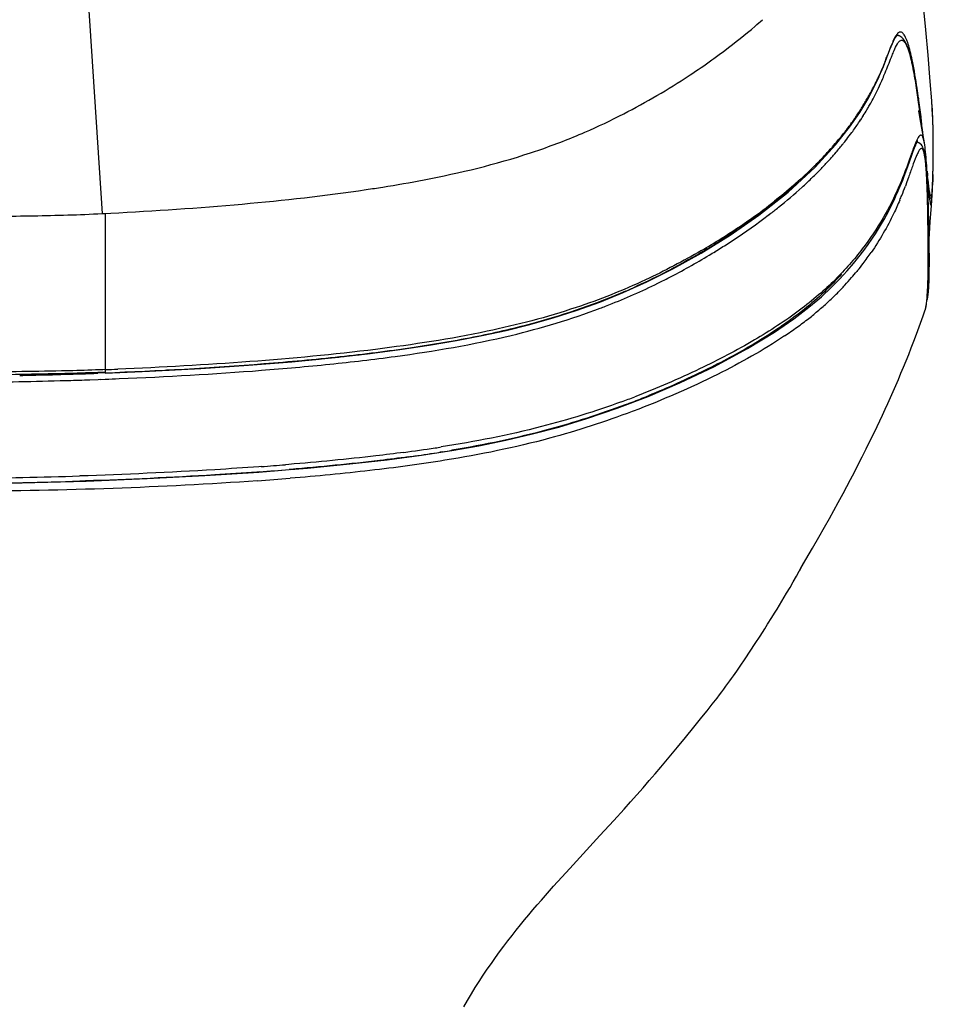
# Model space of a CAD drawing. Header units: millimetres. Extents: x 474 to 890, y 0 to 298.
# Tile 10 of 19: x 557 to 589, y 194 to 227. Entities that reach past the tile are written whole.
import ezdxf

# ---------------------------------------------------------------- set-up
doc = ezdxf.new("R2010")
doc.units = ezdxf.units.MM
doc.header["$LTSCALE"] = 23.1
doc.layers.add('20_ALL_FEATURES', color=7, linetype='CONTINUOUS')

msp = doc.modelspace()

# ---------------------------------------------------------------- linework, layer by layer
at = {"layer": '20_ALL_FEATURES', "color": 4}
for p, q in [((559.725, 228.087), (560.206, 220.763)), ((587.276, 226.362), (587.221, 226.217)), ((586.117, 224.069), (586.095, 224.037)), ((586.116, 224.068), (586.095, 224.037)), ((560.323, 215.392), (560.324, 220.768)), ((564.102, 215.469), (563.923, 215.457)), ((560.31, 215.277), (560.064, 215.267)), ((562.526, 215.377), (562.42, 215.371))]:
    msp.add_line(p, q, dxfattribs=at)
at = {"layer": '20_ALL_FEATURES', "color": 7}
for p, q in [((587.642, 226.866), (587.556, 226.893)), ((587.566, 226.896), (587.596, 226.892)), ((581.178, 226.047), (581.245, 226.094)), ((581.179, 226.047), (581.245, 226.094)), ((588.691, 225.307), (588.616, 226.217)), ((580.398, 225.511), (580.429, 225.532)), ((580.398, 225.511), (580.43, 225.532)), ((586.764, 225.118), (586.937, 225.481)), ((586.541, 224.701), (586.764, 225.118)), ((588.22, 225.088), (588.193, 225.254)), ((588.244, 224.924), (588.22, 225.088)), ((586.264, 224.242), (586.541, 224.701)), ((586.697, 224.657), (586.727, 224.713)), ((586.697, 224.657), (586.727, 224.713)), ((588.268, 224.761), (588.244, 224.924)), ((588.29, 224.6), (588.268, 224.761)), ((588.311, 224.442), (588.29, 224.6)), ((586.582, 224.453), (586.625, 224.526)), ((586.583, 224.453), (586.625, 224.526)), ((586.625, 224.526), (586.644, 224.562)), ((586.625, 224.526), (586.645, 224.562)), ((588.341, 224.211), (588.311, 224.442)), ((588.763, 224.317), (588.753, 224.475)), ((588.77, 224.167), (588.763, 224.317)), ((585.913, 223.733), (586.264, 224.242)), ((586.255, 223.926), (586.297, 223.991)), ((586.255, 223.926), (586.298, 223.991)), ((588.346, 224.018), (588.313, 224.228)), ((588.368, 223.987), (588.341, 224.211)), ((588.4, 223.697), (588.346, 224.018)), ((588.368, 223.987), (588.402, 223.689)), ((588.776, 224.025), (588.77, 224.167)), ((588.782, 223.889), (588.776, 224.025)), ((585.435, 223.127), (585.913, 223.733)), ((586.109, 223.712), (586.136, 223.752)), ((586.109, 223.712), (586.137, 223.752)), ((588.404, 223.675), (588.384, 223.844)), ((588.488, 223.193), (588.4, 223.697)), ((588.786, 223.76), (588.782, 223.889)), ((588.789, 223.636), (588.786, 223.76)), ((588.791, 223.516), (588.789, 223.636)), ((585.948, 223.49), (585.992, 223.551)), ((585.948, 223.49), (585.993, 223.551)), ((588.793, 223.402), (588.791, 223.516)), ((588.795, 223.238), (588.793, 223.402)), ((584.73, 222.359), (585.435, 223.127)), ((588.796, 223.083), (588.795, 223.238)), ((588.795, 222.796), (588.796, 222.936)), ((588.796, 222.936), (588.796, 223.083)), ((574.94, 222.85), (574.973, 222.861)), ((574.94, 222.85), (574.974, 222.861)), ((585.366, 222.771), (585.452, 222.872)), ((585.366, 222.771), (585.405, 222.815)), ((585.405, 222.815), (585.454, 222.871)), ((588.525, 222.616), (588.514, 222.7)), ((588.79, 222.452), (588.793, 222.619)), ((588.793, 222.619), (588.795, 222.796)), ((583.801, 221.501), (584.73, 222.359)), ((588.784, 222.144), (588.787, 222.294)), ((588.787, 222.294), (588.79, 222.452)), ((587.942, 222), (587.89, 221.853)), ((588.772, 221.806), (588.776, 221.901)), ((588.776, 221.901), (588.779, 222.001)), ((588.779, 222.001), (588.784, 222.144)), ((587.89, 221.853), (587.834, 221.702)), ((588.592, 221.571), (588.587, 221.7)), ((588.6, 221.314), (588.592, 221.571)), ((588.617, 221.649), (588.605, 221.755)), ((588.762, 221.569), (588.766, 221.68)), ((588.762, 221.556), (588.762, 221.569)), ((588.764, 221.638), (588.767, 221.691)), ((588.767, 221.691), (588.769, 221.747)), ((588.769, 221.747), (588.772, 221.806)), ((582.799, 220.707), (583.801, 221.501)), ((588.607, 221.063), (588.6, 221.314)), ((588.641, 221.437), (588.631, 221.521)), ((588.73, 221.031), (588.745, 221.223)), ((588.611, 220.82), (588.607, 221.063)), ((588.691, 220.488), (588.73, 221.031)), ((560.206, 220.763), (560.324, 220.768)), ((560.324, 220.768), (560.502, 220.777)), ((581.812, 220.022), (582.799, 220.707)), ((583.117, 220.702), (583.176, 220.746)), ((583.118, 220.702), (583.176, 220.747)), ((588.625, 219.533), (588.611, 220.82)), ((580.807, 219.399), (581.812, 220.022)), ((588.626, 219.256), (588.625, 219.533)), ((588.625, 219.082), (588.626, 219.256)), ((588.622, 218.759), (588.624, 218.916)), ((588.624, 218.916), (588.625, 219.082)), ((579.669, 218.54), (579.692, 218.552)), ((586.193, 218.804), (586.168, 218.774)), ((586.193, 218.804), (586.169, 218.774)), ((588.616, 218.471), (588.62, 218.61)), ((588.62, 218.61), (588.622, 218.759)), ((588.612, 218.339), (588.616, 218.471)), ((584.879, 217.456), (584.854, 217.435)), ((584.879, 217.456), (584.855, 217.435)), ((588.22, 216.614), (588.311, 216.86)), ((588.129, 216.376), (588.22, 216.614)), ((587.95, 215.918), (588.039, 216.144)), ((588.039, 216.144), (588.129, 216.376)), ((587.86, 215.697), (587.95, 215.918)), ((587.682, 215.266), (587.771, 215.48)), ((587.771, 215.48), (587.86, 215.697)), ((560.058, 215.302), (560.146, 215.306)), ((560.146, 215.306), (560.239, 215.309)), ((560.323, 215.392), (560.236, 215.389)), ((560.239, 215.309), (560.307, 215.311)), ((560.308, 215.274), (560.312, 215.271)), ((587.593, 215.055), (587.682, 215.266)), ((558.761, 215.013), (559.039, 215.021)), ((559.789, 215.045), (560.071, 215.055)), ((560.071, 215.055), (560.161, 215.059)), ((560.161, 215.058), (560.317, 215.064)), ((587.413, 214.639), (587.503, 214.847)), ((587.503, 214.847), (587.593, 215.055)), ((577.918, 214.061), (578.985, 214.468)), ((587.322, 214.434), (587.413, 214.639)), ((587.138, 214.028), (587.23, 214.23)), ((587.23, 214.23), (587.322, 214.434)), ((578.478, 213.966), (578.436, 213.95)), ((578.478, 213.966), (578.437, 213.95)), ((586.953, 213.63), (587.046, 213.828)), ((587.046, 213.828), (587.138, 214.028)), ((586.768, 213.24), (586.861, 213.434)), ((586.861, 213.434), (586.953, 213.63)), ((586.629, 212.954), (586.768, 213.24)), ((586.49, 212.672), (586.629, 212.954)), ((570.016, 212.292), (571.189, 212.447)), ((571.189, 212.447), (572.231, 212.608)), ((571.9, 212.562), (571.828, 212.551)), ((586.352, 212.397), (586.49, 212.672)), ((566.629, 212.131), (566.51, 212.121)), ((586.08, 211.866), (586.215, 212.128)), ((586.215, 212.128), (586.352, 212.397)), ((565.62, 211.876), (565.53, 211.87)), ((565.594, 211.869), (566.644, 211.953)), ((565.683, 212.057), (565.602, 212.051)), ((566.686, 211.96), (566.644, 211.956)), ((566.687, 211.96), (566.644, 211.956)), ((585.948, 211.612), (586.08, 211.866)), ((555.526, 211.471), (557.458, 211.5)), ((557.458, 211.5), (559.664, 211.56)), ((559.637, 211.564), (559.438, 211.558)), ((585.818, 211.366), (585.948, 211.612)), ((585.527, 210.826), (585.691, 211.129)), ((585.691, 211.129), (585.818, 211.366)), ((585.371, 210.542), (585.527, 210.826)), ((585.223, 210.276), (585.371, 210.542)), ((585.05, 209.968), (585.223, 210.276)), ((584.856, 209.625), (585.05, 209.968)), ((584.643, 209.253), (584.856, 209.625)), ((584.412, 208.855), (584.643, 209.253)), ((584.18, 208.453), (584.347, 208.753)), ((584.255, 208.586), (584.412, 208.855)), ((584.336, 208.735), (584.275, 208.626)), ((584.085, 208.283), (584.18, 208.453)), ((584.221, 208.53), (584.184, 208.466)), ((584.275, 208.626), (584.221, 208.53)), ((583.868, 207.902), (583.979, 208.096)), ((583.979, 208.096), (584.085, 208.283)), ((583.671, 207.566), (583.751, 207.702)), ((583.751, 207.702), (583.868, 207.902)), ((583.505, 207.289), (583.589, 207.428)), ((583.589, 207.428), (583.671, 207.566)), ((583.242, 206.861), (583.333, 207.008)), ((583.333, 207.008), (583.421, 207.15)), ((583.421, 207.15), (583.505, 207.289)), ((583.098, 206.632), (583.242, 206.861)), ((582.837, 206.224), (582.996, 206.472)), ((582.996, 206.472), (583.098, 206.632)), ((582.497, 205.706), (582.67, 205.967)), ((582.67, 205.967), (582.837, 206.224)), ((582.322, 205.444), (582.497, 205.706)), ((582.149, 205.187), (582.322, 205.444)), ((581.191, 203.877), (581.358, 204.092)), ((580.838, 203.432), (581.018, 203.658)), ((581.018, 203.658), (581.191, 203.877)), ((580.559, 203.086), (580.838, 203.432)), ((580.278, 202.741), (580.559, 203.086)), ((579.997, 202.399), (580.278, 202.741)), ((579.715, 202.061), (579.997, 202.399)), ((579.428, 201.72), (579.715, 202.061)), ((579.23, 201.488), (579.428, 201.72)), ((578.817, 201.009), (579.027, 201.251)), ((579.027, 201.251), (579.23, 201.488)), ((578.602, 200.765), (578.817, 201.009)), ((578.382, 200.517), (578.602, 200.765)), ((577.811, 199.885), (578.158, 200.267)), ((578.158, 200.267), (578.382, 200.517)), ((577.33, 199.36), (577.811, 199.885)), ((576.291, 198.232), (577.33, 199.36)), ((576.017, 197.931), (576.291, 198.232)), ((575.738, 197.621), (576.017, 197.931)), ((575.456, 197.303), (575.738, 197.621))]:
    msp.add_line(p, q, dxfattribs=at)
for points in [[(588.616, 226.217), (588.54, 227.083), (588.464, 227.895), (588.388, 228.667), (588.31, 229.43), (588.227, 230.19), (588.141, 230.943), (588.049, 231.704), (587.95, 232.477), (587.845, 233.259), (587.733, 234.057), (587.612, 234.87), (587.483, 235.699), (587.343, 236.555), (587.191, 237.437), (587.028, 238.344), (586.851, 239.285), (586.659, 240.261), (586.453, 241.269), (586.33, 241.85)], [(587.305, 226.404), (587.392, 226.618), (587.426, 226.691)], [(587.426, 226.691), (587.465, 226.769), (587.522, 226.859), (587.566, 226.896)], [(587.954, 226.366), (587.932, 226.432), (587.909, 226.496), (587.885, 226.556), (587.859, 226.613), (587.83, 226.67), (587.797, 226.723), (587.759, 226.773), (587.709, 226.822), (587.642, 226.866)], [(586.938, 225.484), (587.082, 225.821), (587.203, 226.135), (587.305, 226.404)], [(588.052, 225.996), (588.034, 226.075), (588.015, 226.151), (587.995, 226.225), (587.975, 226.297), (587.954, 226.366)], [(588.193, 225.254), (588.18, 225.338), (588.165, 225.421), (588.151, 225.504), (588.135, 225.588), (588.12, 225.671), (588.104, 225.753), (588.087, 225.835), (588.07, 225.917), (588.052, 225.996)], [(588.753, 224.475), (588.748, 224.557), (588.742, 224.641), (588.691, 225.307)], [(588.313, 224.228), (588.303, 224.288), (588.3, 224.313)], [(588.3, 224.313), (588.304, 224.279), (588.311, 224.229), (588.32, 224.158), (588.331, 224.073), (588.342, 223.979)], [(588.246, 223.23), (588.253, 223.241), (588.263, 223.255), (588.265, 223.258), (588.255, 223.25), (588.231, 223.237), (588.199, 223.228)], [(588.083, 222.842), (588.107, 222.906), (588.129, 222.965), (588.151, 223.021), (588.171, 223.071), (588.19, 223.117), (588.209, 223.157), (588.226, 223.192), (588.24, 223.22), (588.246, 223.23)], [(588.492, 222.842), (588.479, 222.901), (588.466, 222.954), (588.451, 223.002), (588.433, 223.047), (588.411, 223.09), (588.384, 223.13), (588.349, 223.166), (588.302, 223.198), (588.239, 223.22)], [(587.92, 222.382), (588.059, 222.774), (588.083, 222.842)], [(588.514, 222.7), (588.503, 222.775), (588.492, 222.842)], [(588.587, 221.7), (588.581, 221.827), (588.575, 221.954), (588.568, 222.077), (588.561, 222.197), (588.553, 222.312), (588.544, 222.421), (588.535, 222.522), (588.525, 222.616)], [(585.833, 218.788), (586.05, 219.041), (586.238, 219.272), (586.405, 219.49), (586.554, 219.695), (586.686, 219.886), (586.806, 220.068), (586.914, 220.241), (587.013, 220.405), (587.102, 220.561), (587.185, 220.71), (587.261, 220.852), (587.331, 220.989), (587.396, 221.12), (587.456, 221.246), (587.512, 221.367), (587.565, 221.485), (587.614, 221.597), (587.66, 221.707), (587.704, 221.812), (587.745, 221.915), (587.784, 222.014), (587.82, 222.11), (587.855, 222.203), (587.888, 222.294), (587.92, 222.382)], [(588.631, 221.521), (588.621, 221.615), (588.617, 221.649)], [(588.751, 221.481), (588.753, 221.5), (588.755, 221.521), (588.757, 221.543), (588.759, 221.565), (588.76, 221.588), (588.764, 221.638)], [(588.665, 221.262), (588.683, 221.272), (588.702, 221.291), (588.715, 221.31), (588.722, 221.324), (588.726, 221.335), (588.73, 221.346), (588.733, 221.358), (588.736, 221.37), (588.738, 221.383), (588.741, 221.397), (588.743, 221.412), (588.745, 221.428)], [(588.654, 219.847), (588.655, 219.879), (588.666, 220.073), (588.677, 220.273), (588.691, 220.488)], [(578.131, 218.045), (578.945, 218.412), (579.833, 218.856), (580.807, 219.399)], [(588.632, 218.115), (588.637, 218.179), (588.641, 218.248), (588.645, 218.322), (588.648, 218.401), (588.651, 218.487), (588.653, 218.579), (588.655, 218.676), (588.658, 218.851)], [(582.409, 216.114), (583.336, 216.68), (584.002, 217.139), (584.519, 217.536), (584.946, 217.897), (585.299, 218.226), (585.585, 218.517), (585.833, 218.788)], [(588.601, 218.103), (588.604, 218.159), (588.607, 218.217), (588.612, 218.339)], [(560.312, 215.271), (561.838, 215.336), (563.605, 215.432), (565.24, 215.543), (566.733, 215.664), (568.091, 215.795), (569.335, 215.935), (570.451, 216.08), (571.453, 216.229), (572.399, 216.39), (573.281, 216.561), (574.102, 216.742), (574.92, 216.946), (575.726, 217.174), (576.514, 217.426), (577.324, 217.718), (578.131, 218.045)], [(588.566, 217.695), (588.571, 217.732), (588.576, 217.772), (588.58, 217.813), (588.584, 217.856), (588.588, 217.902), (588.591, 217.949), (588.595, 217.998), (588.598, 218.05), (588.601, 218.103)], [(588.585, 217.798), (588.594, 217.832), (588.602, 217.869), (588.609, 217.909), (588.616, 217.954)], [(588.616, 217.954), (588.622, 218.003), (588.627, 218.057), (588.632, 218.115)], [(588.508, 217.413), (588.515, 217.434), (588.522, 217.457), (588.528, 217.482), (588.534, 217.508), (588.54, 217.535), (588.546, 217.564), (588.551, 217.594), (588.557, 217.626), (588.562, 217.659), (588.566, 217.695)], [(588.575, 217.763), (588.576, 217.766), (588.585, 217.798)], [(588.311, 216.86), (588.357, 216.987), (588.404, 217.116), (588.451, 217.248), (588.507, 217.411)], [(578.985, 214.468), (580.073, 214.933), (581.252, 215.493), (582.409, 216.114)], [(572.231, 212.608), (573.162, 212.774), (574.093, 212.963), (575.012, 213.178), (575.913, 213.418), (576.88, 213.709), (577.918, 214.061)], [(566.687, 211.96), (567.272, 212.004), (568.733, 212.146), (570.016, 212.292)], [(559.664, 211.56), (561.753, 211.642), (563.737, 211.746), (565.594, 211.869)], [(581.358, 204.092), (581.439, 204.198), (581.517, 204.301), (581.591, 204.4), (581.663, 204.497), (581.731, 204.591), (581.796, 204.68), (581.858, 204.767), (581.918, 204.852), (581.977, 204.936), (582.035, 205.02), (582.149, 205.187)], [(574.021, 195.551), (574.164, 195.74), (574.308, 195.925), (574.452, 196.107), (574.596, 196.286), (574.739, 196.462), (574.883, 196.636), (575.027, 196.806), (575.171, 196.974), (575.314, 197.14), (575.456, 197.303)], [(572.647, 193.466), (572.777, 193.692), (572.909, 193.914), (573.043, 194.132), (573.179, 194.346), (573.317, 194.556), (573.456, 194.762), (573.596, 194.965), (573.737, 195.164), (573.879, 195.359), (574.021, 195.551)]]:
    msp.add_lwpolyline(points, dxfattribs=at)
for centre, radius, start, end in [((571.059, 240.704), 17.8, 310.6911, 311.7882), ((566.93, 246.007), 24.525, 303.3981, 305.5219), ((582.197, 224.617), 6.012, 12.6974, 14.3764), ((578.584, 228.998), 9.203, 334.7475, 337.0658), ((579.256, 228.69), 8.464, 333.3626, 334.6948), ((579.175, 228.738), 8.558, 330.7915, 331.5162), ((579.354, 228.641), 8.354, 331.956, 333.3622), ((578.118, 229.356), 9.782, 327.7283, 329.102), ((578.623, 229.053), 9.194, 329.1083, 329.9758), ((577.689, 229.627), 10.29, 325.1842, 326.3561), ((577.747, 229.589), 10.221, 326.7909, 327.7373), ((541.478, 218.415), 47.22, 6.6028, 6.9647), ((577.622, 229.674), 10.372, 323.8125, 324.9127), ((576.92, 230.212), 11.256, 321.2036, 321.8515), ((577.308, 229.909), 10.763, 321.8451, 323.3908), ((587.695, 223.118), 0.792, 15.0538, 17.0827), ((567.758, 244.672), 22.973, 288.3047, 289.0708), ((576.256, 230.756), 12.114, 319.3959, 320.3152), ((576.626, 230.449), 11.634, 320.3156, 321.2022), ((575.588, 231.337), 12.999, 317.2533, 318.0649), ((575.724, 231.215), 12.817, 318.0652, 318.7911), ((575.016, 231.886), 13.793, 314.0009, 315.6584), ((575.365, 231.544), 13.304, 315.6616, 317.2501), ((574.387, 232.543), 14.702, 312.3008, 313.9855), ((561.218, 275.895), 54.905, 278.4553, 279.0545), ((572.844, 234.252), 16.784, 308.2297, 312.0582), ((576.338, 226.014), 12.278, 337.8561, 339.4374), ((556.669, 220.438), 31.938, 1.9679, 2.3447), ((620.102, 225.165), 31.681, 186.2129, 186.4821), ((572.01, 222.179), 16.764, 357.5179, 357.8712), ((577.576, 225.517), 10.944, 336.8929, 337.8239), ((542.134, 219.965), 46.481, 1.0625, 1.9355), ((585.708, 221.46), 3.046, 355.2523, 355.5484), ((585.306, 221.491), 3.449, 355.5461, 355.7277), ((571.46, 235.973), 18.993, 306.4038, 308.2967), ((570.099, 237.822), 21.289, 302.7779, 306.3975), ((570.183, 237.708), 21.366, 303.3411, 307.2571), ((479.833, 218.918), 108.79, 0.43636, 1.00574), ((568.85, 239.707), 23.55, 301.5924, 302.8506), ((568.864, 239.7), 23.755, 302.1594, 303.3594), ((568.715, 239.925), 23.807, 301.3048, 301.5944), ((568.336, 240.538), 24.745, 301.5902, 302.161), ((538.38, 219.241), 50.243, 359.94, 0.5761), ((568.71, 239.859), 23.972, 297.267, 301.091), ((567.933, 241.193), 25.515, 301.0385, 301.5903), ((578.608, 224.979), 9.78, 322.6332, 325.4034), ((578.382, 225.149), 10.063, 320.9108, 322.6419), ((569.135, 239.045), 23.053, 296.4921, 297.1913), ((577.984, 225.486), 10.586, 317.2404, 319.1139), ((578.202, 225.297), 10.297, 319.1163, 320.6908), ((569.263, 238.779), 22.757, 291.9061, 296.5024), ((569.522, 238.149), 21.86, 293.4216, 294.2066), ((577.993, 225.475), 10.571, 315.2111, 317.2491), ((583.662, 218.512), 4.985, 355.4098, 356.5126), ((582.168, 218.609), 6.483, 356.463, 356.6578), ((578.18, 225.292), 10.31, 312.9463, 315.2034), ((569.338, 238.606), 22.57, 290.764, 291.2627), ((569.384, 238.488), 22.443, 291.2627, 291.8966), ((578.16, 225.314), 10.339, 310.5324, 312.9429), ((576.572, 227.277), 12.865, 305.8643, 308.1247), ((577.605, 225.969), 11.198, 308.1013, 310.3539), ((575.417, 228.862), 14.825, 303.8618, 305.8925), ((555.509, 343.027), 127.806, 270.35578, 271.02031), ((555.524, 342.18), 126.958, 271.01996, 272.04629), ((553.76, 394.921), 179.977, 270.56222, 271.59213), ((554.177, 378.928), 163.98, 271.69898, 271.96131), ((554.516, 369.395), 154.441, 272.15237, 272.32894), ((567.866, 242.234), 29.753, 290.05, 291.0142), ((567.734, 242.142), 29.854, 290.8792, 291.9831), ((567.915, 241.69), 29.367, 291.9843, 292.1579), ((567.682, 242.275), 29.996, 290.5317, 290.8817), ((563.546, 265.895), 53.811, 277.5158, 278.6743), ((563.234, 267.765), 55.88, 277.7156, 277.9504), ((564.071, 261.891), 49.946, 277.9317, 278.9356), ((564.232, 261.356), 49.221, 278.682, 278.9277), ((564.869, 256.806), 44.799, 279.0291, 279.4707), ((557.298, 325.597), 113.849, 274.22366, 274.64133), ((553.821, 387.919), 176.275, 270.55434, 271.82493), ((557.349, 324.207), 112.635, 274.21115, 274.73398), ((553.816, 387.346), 175.879, 270.55718, 271.83179), ((557.87, 318.644), 107.351, 274.10281, 274.70204)]:
    msp.add_arc(centre, radius, start, end, dxfattribs=at)
at = {"layer": '20_ALL_FEATURES', "color": 4}
for centre, radius, start, end in [((598.36, 222.177), 11.848, 158.5978, 159.3155), ((562.189, 235.632), 26.745, 339.0426, 339.3863), ((578.474, 229.351), 9.29, 332.9563, 334.0356), ((578.459, 229.358), 9.307, 334.0356, 335.1047), ((578.479, 229.349), 9.284, 330.7667, 331.8652), ((578.49, 229.343), 9.272, 331.8657, 332.9561), ((578.364, 229.415), 9.417, 328.5593, 329.6636), ((578.432, 229.375), 9.338, 329.6639, 330.7664), ((569.213, 223.229), 19.58, 1.5159, 4.2253), ((578.15, 229.549), 9.67, 326.3516, 327.4526), ((578.274, 229.47), 9.523, 327.4534, 328.5591), ((577.766, 229.811), 10.135, 324.2079, 325.2678), ((577.988, 229.657), 9.864, 325.4893, 326.3521), ((577.242, 230.196), 10.784, 322.1569, 323.1721), ((577.514, 229.993), 10.445, 323.1722, 324.2076), ((516.86, 215.456), 72.031, 6.47156, 6.70525), ((562.782, 223.037), 26.014, 0.0007, 1.5639), ((576.326, 230.937), 11.963, 318.8212, 320.1756), ((576.612, 230.697), 11.59, 320.1807, 320.5938), ((576.753, 230.581), 11.407, 320.5935, 321.1605), ((576.97, 230.407), 11.129, 321.1588, 322.1571), ((498.187, 213.333), 90.824, 6.35662, 6.47483), ((575.78, 231.418), 12.691, 317.3564, 318.279), ((576.007, 231.216), 12.387, 318.2804, 318.8259), ((558.82, 223.026), 29.975, 359.491, 0.0223), ((575.241, 231.922), 13.429, 315.5508, 316.4486), ((575.497, 231.679), 13.076, 316.4483, 317.3565), ((555.301, 223.058), 33.494, 358.3733, 359.489), ((574.704, 232.458), 14.187, 313.7945, 314.6636), ((574.992, 232.166), 13.777, 314.6639, 315.5507), ((574.279, 232.902), 14.802, 312.1088, 313.7923), ((633.124, 227.154), 44.815, 186.3255, 186.5358), ((581.463, 222.096), 7.315, 356.3505, 357.1966), ((571.364, 236.395), 19.354, 305.3085, 308.1965), ((569.7, 238.726), 22.217, 302.0864, 305.3374), ((568.626, 240.399), 24.205, 300.2493, 302.1355), ((559.132, 301.826), 86.491, 275.26964, 275.90597), ((559.843, 294.939), 79.568, 275.90719, 276.27205), ((560.871, 285.752), 70.323, 276.2575, 277.09603), ((555.583, 347.267), 132.073, 273.01356, 273.62043), ((558.398, 309.621), 94.321, 275.11926, 275.27867), ((553.887, 388.9), 173.742, 271.14932, 271.2865), ((554.093, 380.551), 165.391, 271.28029, 272.06915), ((554.444, 369.94), 154.659, 272.17832, 272.33385)]:
    msp.add_arc(centre, radius, start, end, dxfattribs=at)
at = {"layer": '20_ALL_FEATURES', "color": 7}
for points, knots in [([(581.245, 226.094), (581.372, 226.185), (581.856, 226.541), (582.327, 226.917), (582.665, 227.207)], [0, 0, 0, 0, 0.258796, 1, 1, 1, 1]), ([(587.446, 226.367), (587.481, 226.447), (587.529, 226.557), (587.609, 226.675), (587.654, 226.713), (587.676, 226.721)], [0, 0, 0, 0, 0.61019, 0.834566, 1, 1, 1, 1]), ([(587.637, 226.868), (587.634, 226.871), (587.621, 226.88), (587.607, 226.888), (587.596, 226.892)], [0, 0, 0, 0, 0.271474, 1, 1, 1, 1]), ([(587.713, 226.725), (587.722, 226.724), (587.77, 226.71), (587.802, 226.669), (587.824, 226.637)], [0, 0, 0, 0, 0.19724, 1, 1, 1, 1]), ([(587.824, 226.637), (587.835, 226.621), (587.882, 226.541), (587.916, 226.453), (587.94, 226.383)], [0, 0, 0, 0, 0.203252, 1, 1, 1, 1]), ([(587.354, 226.142), (587.361, 226.162), (587.392, 226.237), (587.422, 226.312), (587.446, 226.367)], [0, 0, 0, 0, 0.260751, 1, 1, 1, 1]), ([(587.94, 226.383), (587.947, 226.363), (587.977, 226.272), (588.003, 226.181), (588.021, 226.11)], [0, 0, 0, 0, 0.228012, 1, 1, 1, 1]), ([(587.06, 225.412), (587.086, 225.475), (587.187, 225.718), (587.282, 225.962), (587.354, 226.142)], [0, 0, 0, 0, 0.261135, 1, 1, 1, 1]), ([(588.062, 225.938), (588.124, 225.666), (588.228, 225.068), (588.309, 224.466), (588.349, 224.141)], [0, 0, 0, 0, 0.459821, 1, 1, 1, 1]), ([(575.265, 222.96), (575.787, 223.14), (576.763, 223.519), (578.494, 224.341), (579.671, 225.034), (580.398, 225.511)], [0, 0, 0, 0, 0.288675, 0.545927, 1, 1, 1, 1]), ([(588.452, 223.351), (588.443, 223.378), (588.43, 223.42), (588.393, 223.465), (588.361, 223.464), (588.34, 223.453), (588.32, 223.434), (588.289, 223.396), (588.251, 223.332), (588.204, 223.238), (588.156, 223.125), (588.125, 223.044), (588.108, 223.001)], [0, 0, 0, 0, 0.125468, 0.195938, 0.223852, 0.256031, 0.296063, 0.344923, 0.468102, 0.621078, 0.799724, 1, 1, 1, 1]), ([(588.488, 223.193), (588.486, 223.205), (588.478, 223.249), (588.468, 223.293), (588.46, 223.324)], [0, 0, 0, 0, 0.277625, 1, 1, 1, 1]), ([(588.108, 223.001), (588.101, 222.982), (588.072, 222.903), (588.044, 222.823), (588.023, 222.763)], [0, 0, 0, 0, 0.241333, 1, 1, 1, 1]), ([(588.331, 222.964), (588.306, 222.935), (588.261, 222.855), (588.224, 222.773), (588.204, 222.724)], [0, 0, 0, 0, 0.420251, 1, 1, 1, 1]), ([(588.497, 222.758), (588.489, 222.801), (588.474, 222.872), (588.445, 222.953), (588.403, 223.005), (588.368, 222.996), (588.357, 222.988)], [0, 0, 0, 0, 0.422486, 0.702527, 0.865498, 1, 1, 1, 1]), ([(588.61, 221.628), (588.598, 221.922), (588.578, 222.343), (588.534, 222.864), (588.506, 223.092), (588.488, 223.193)], [0, 0, 0, 0, 0.562269, 0.80479, 1, 1, 1, 1]), ([(569.858, 221.675), (570.333, 221.75), (572.047, 222.048), (573.744, 222.457), (574.94, 222.85)], [0, 0, 0, 0, 0.276358, 1, 1, 1, 1]), ([(588.023, 222.763), (587.96, 222.584), (587.833, 222.222), (587.538, 221.494), (587.078, 220.577), (586.486, 219.694), (585.913, 219), (585.413, 218.468), (584.842, 217.94), (583.936, 217.219), (582.583, 216.34), (580.684, 215.352), (579.289, 214.749), (578.535, 214.46)], [0, 0, 0, 0, 0.043603, 0.088017, 0.17997, 0.278402, 0.331022, 0.386471, 0.445642, 0.50944, 0.651712, 0.814777, 1, 1, 1, 1]), ([(588.204, 222.724), (588.158, 222.613), (588.072, 222.371), (587.988, 222.128), (587.942, 222)], [0, 0, 0, 0, 0.470494, 1, 1, 1, 1]), ([(588.512, 222.665), (588.511, 222.673), (588.507, 222.705), (588.501, 222.736), (588.497, 222.758)], [0, 0, 0, 0, 0.263929, 1, 1, 1, 1]), ([(588.58, 221.745), (588.573, 221.916), (588.558, 222.223), (588.532, 222.53), (588.512, 222.665)], [0, 0, 0, 0, 0.55511, 1, 1, 1, 1]), ([(560.502, 220.777), (562.013, 220.853), (564.95, 221.049), (567.876, 221.377), (569.291, 221.587)], [0, 0, 0, 0, 0.513933, 1, 1, 1, 1]), ([(583.176, 220.747), (583.275, 220.822), (583.652, 221.119), (584.019, 221.429), (584.282, 221.669)], [0, 0, 0, 0, 0.258715, 1, 1, 1, 1]), ([(588.633, 220.838), (588.632, 220.905), (588.625, 221.168), (588.617, 221.431), (588.61, 221.628)], [0, 0, 0, 0, 0.252879, 1, 1, 1, 1]), ([(588.623, 221.588), (588.63, 221.527), (588.643, 221.416), (588.663, 221.267), (588.679, 221.16), (588.694, 221.093), (588.704, 221.065), (588.712, 221.053), (588.722, 221.061), (588.725, 221.075), (588.731, 221.098), (588.737, 221.143), (588.741, 221.18), (588.743, 221.208)], [0, 0, 0, 0, 0.264359, 0.479526, 0.637667, 0.735219, 0.761337, 0.774404, 0.784802, 0.805845, 0.838825, 0.882923, 1, 1, 1, 1]), ([(587.642, 221.222), (587.577, 221.07), (587.295, 220.448), (586.953, 219.852), (586.659, 219.425)], [0, 0, 0, 0, 0.241558, 1, 1, 1, 1]), ([(588.745, 221.234), (588.747, 221.251), (588.752, 221.323), (588.755, 221.396), (588.758, 221.453)], [0, 0, 0, 0, 0.22518, 1, 1, 1, 1]), ([(550.729, 220.769), (551.515, 220.729), (553.094, 220.68), (555.467, 220.66), (557.84, 220.677), (559.42, 220.721), (560.206, 220.763)], [0, 0, 0, 0, 0.249018, 0.499908, 0.750847, 1, 1, 1, 1]), ([(588.656, 219.679), (588.655, 219.774), (588.649, 220.16), (588.64, 220.546), (588.633, 220.838)], [0, 0, 0, 0, 0.244109, 1, 1, 1, 1]), ([(581.085, 219.584), (580.889, 219.465), (580.044, 218.968), (579.17, 218.52), (578.485, 218.212)], [0, 0, 0, 0, 0.233759, 1, 1, 1, 1]), ([(588.659, 218.851), (588.659, 218.916), (588.661, 219.192), (588.659, 219.468), (588.656, 219.679)], [0, 0, 0, 0, 0.234933, 1, 1, 1, 1]), ([(588.612, 218.447), (588.614, 218.506), (588.62, 218.753), (588.623, 219), (588.623, 219.188)], [0, 0, 0, 0, 0.236956, 1, 1, 1, 1]), ([(588.64, 218.231), (588.643, 218.276), (588.653, 218.482), (588.657, 218.689), (588.659, 218.851)], [0, 0, 0, 0, 0.217808, 1, 1, 1, 1]), ([(585.641, 218.679), (585.452, 218.469), (585.042, 218.044), (584.067, 217.203), (583.231, 216.641), (582.633, 216.283)], [0, 0, 0, 0, 0.220044, 0.458558, 1, 1, 1, 1]), ([(588.595, 218.057), (588.597, 218.087), (588.604, 218.218), (588.609, 218.348), (588.612, 218.447)], [0, 0, 0, 0, 0.235096, 1, 1, 1, 1]), ([(578.211, 218.091), (577.202, 217.654), (575.516, 217.071), (573.04, 216.496), (570.798, 216.115), (568.346, 215.812), (564.828, 215.49), (562.131, 215.343), (560.308, 215.274)], [0, 0, 0, 0, 0.181166, 0.292598, 0.418401, 0.555372, 0.69954, 1, 1, 1, 1]), ([(588.508, 217.413), (588.536, 217.494), (588.57, 217.71), (588.588, 217.926), (588.595, 218.057)], [0, 0, 0, 0, 0.397895, 1, 1, 1, 1]), ([(588.579, 217.8), (588.595, 217.836), (588.615, 217.942), (588.627, 218.047), (588.632, 218.113)], [0, 0, 0, 0, 0.375563, 1, 1, 1, 1]), ([(560.792, 215.082), (562.425, 215.149), (564.843, 215.285), (568.008, 215.567), (570.881, 215.901), (574.014, 216.435), (576.34, 217.124), (577.339, 217.503)], [0, 0, 0, 0, 0.292011, 0.432855, 0.567875, 0.808913, 1, 1, 1, 1]), ([(583.678, 216.551), (582.943, 216.057), (581.245, 215.11), (579.463, 214.339), (578.478, 213.966)], [0, 0, 0, 0, 0.456807, 1, 1, 1, 1]), ([(582.633, 216.283), (582.086, 215.955), (580.891, 215.317), (579.655, 214.762), (578.992, 214.492)], [0, 0, 0, 0, 0.471133, 1, 1, 1, 1]), ([(560.236, 215.389), (559.892, 215.376), (558.505, 215.331), (557.118, 215.316), (556.075, 215.313)], [0, 0, 0, 0, 0.248458, 1, 1, 1, 1]), ([(560.312, 215.271), (560.317, 215.271), (560.321, 215.291), (560.322, 215.302), (560.323, 215.312)], [0, 0, 0, 0, 0.324506, 1, 1, 1, 1]), ([(560.323, 215.312), (560.324, 215.317), (560.325, 215.344), (560.324, 215.371), (560.323, 215.392)], [0, 0, 0, 0, 0.195999, 1, 1, 1, 1]), ([(578.066, 214.284), (577.165, 213.955), (575.125, 213.322), (573.028, 212.913), (571.87, 212.731)], [0, 0, 0, 0, 0.450224, 1, 1, 1, 1]), ([(578.202, 214.184), (577.333, 213.858), (575.372, 213.226), (573.355, 212.804), (572.241, 212.618)], [0, 0, 0, 0, 0.450972, 1, 1, 1, 1]), ([(578.436, 213.95), (577.503, 213.599), (575.388, 212.911), (573.207, 212.466), (572, 212.272)], [0, 0, 0, 0, 0.449245, 1, 1, 1, 1]), ([(570.584, 212.546), (570.265, 212.503), (568.95, 212.34), (567.63, 212.213), (566.629, 212.131)], [0, 0, 0, 0, 0.242745, 1, 1, 1, 1]), ([(572, 212.272), (571.143, 212.134), (569.369, 211.899), (567.588, 211.729), (566.67, 211.654)], [0, 0, 0, 0, 0.485027, 1, 1, 1, 1]), ([(570.736, 212.391), (570.41, 212.347), (569.064, 212.177), (567.712, 212.045), (566.687, 211.96)], [0, 0, 0, 0, 0.242025, 1, 1, 1, 1]), ([(565.602, 212.051), (565.096, 212.014), (563.042, 211.876), (560.985, 211.784), (559.435, 211.734)], [0, 0, 0, 0, 0.246449, 1, 1, 1, 1]), ([(565.53, 211.87), (565.047, 211.834), (563.084, 211.703), (561.119, 211.613), (559.637, 211.564)], [0, 0, 0, 0, 0.246486, 1, 1, 1, 1]), ([(565.55, 211.567), (563.896, 211.449), (560.549, 211.278), (557.198, 211.213), (555.505, 211.206)], [0, 0, 0, 0, 0.494815, 1, 1, 1, 1])]:
    msp.add_open_spline(points, degree=3, knots=knots, dxfattribs=at)
at = {"layer": '20_ALL_FEATURES', "color": 4}
for points, knots in [([(587.984, 226.412), (587.963, 226.489), (587.923, 226.628), (587.855, 226.805), (587.788, 226.928), (587.724, 226.994), (587.671, 227.009), (587.619, 227.002), (587.557, 226.953), (587.492, 226.861), (587.453, 226.786), (587.432, 226.742)], [0, 0, 0, 0, 0.226297, 0.404173, 0.532617, 0.618691, 0.652104, 0.684436, 0.760818, 0.865583, 1, 1, 1, 1]), ([(587.432, 226.742), (587.424, 226.724), (587.387, 226.644), (587.354, 226.563), (587.329, 226.5)], [0, 0, 0, 0, 0.231002, 1, 1, 1, 1]), ([(588.078, 226.005), (588.071, 226.041), (588.042, 226.178), (588.01, 226.313), (587.984, 226.412)], [0, 0, 0, 0, 0.267465, 1, 1, 1, 1]), ([(587.164, 226.067), (587.144, 226.014), (587.062, 225.803), (586.972, 225.595), (586.901, 225.441)], [0, 0, 0, 0, 0.247365, 1, 1, 1, 1]), ([(588.289, 224.731), (588.274, 224.845), (588.213, 225.271), (588.142, 225.696), (588.078, 226.005)], [0, 0, 0, 0, 0.267034, 1, 1, 1, 1]), ([(588.399, 223.867), (588.39, 223.939), (588.356, 224.228), (588.319, 224.516), (588.289, 224.731)], [0, 0, 0, 0, 0.251448, 1, 1, 1, 1]), ([(584.204, 221.921), (584.135, 221.859), (583.851, 221.606), (583.558, 221.364), (583.331, 221.186)], [0, 0, 0, 0, 0.243413, 1, 1, 1, 1]), ([(588.645, 221.685), (588.641, 221.712), (588.625, 221.835), (588.61, 221.957), (588.599, 222.053)], [0, 0, 0, 0, 0.221842, 1, 1, 1, 1]), ([(588.782, 222.108), (588.781, 222.076), (588.778, 221.953), (588.773, 221.83), (588.769, 221.738)], [0, 0, 0, 0, 0.258695, 1, 1, 1, 1]), ([(588.682, 221.452), (588.679, 221.467), (588.665, 221.544), (588.653, 221.622), (588.645, 221.685)], [0, 0, 0, 0, 0.196609, 1, 1, 1, 1]), ([(588.762, 221.631), (588.761, 221.602), (588.757, 221.549), (588.75, 221.477), (588.742, 221.42), (588.735, 221.383), (588.728, 221.364), (588.723, 221.355), (588.714, 221.355), (588.708, 221.364), (588.702, 221.377), (588.692, 221.406), (588.686, 221.432), (588.682, 221.452)], [0, 0, 0, 0, 0.221618, 0.411251, 0.562097, 0.666999, 0.700412, 0.721466, 0.736126, 0.758433, 0.794781, 0.846748, 1, 1, 1, 1]), ([(580.82, 219.49), (580.195, 219.125), (578.794, 218.388), (577.323, 217.8), (576.511, 217.529)], [0, 0, 0, 0, 0.458061, 1, 1, 1, 1]), ([(576.511, 217.529), (575.509, 217.193), (573.224, 216.603), (569.465, 216.031), (565.221, 215.635), (562.26, 215.471), (560.742, 215.409)], [0, 0, 0, 0, 0.198804, 0.442417, 0.714412, 1, 1, 1, 1])]:
    msp.add_open_spline(points, degree=3, knots=knots, dxfattribs=at)
at = {"layer": '20_ALL_FEATURES', "color": 7}
for points in [[(587.596, 226.892), (587.584, 226.896), (587.57, 226.898), (587.557, 226.897)], [(587.676, 226.721), (587.688, 226.725), (587.701, 226.727), (587.713, 226.725)], [(588.289, 224.731), (588.29, 224.715), (588.286, 224.699), (588.278, 224.685)], [(588.357, 222.988), (588.347, 222.981), (588.339, 222.973), (588.331, 222.964)]]:
    msp.add_open_spline(points, degree=3, dxfattribs=at)

doc.saveas('drawing.dxf')
